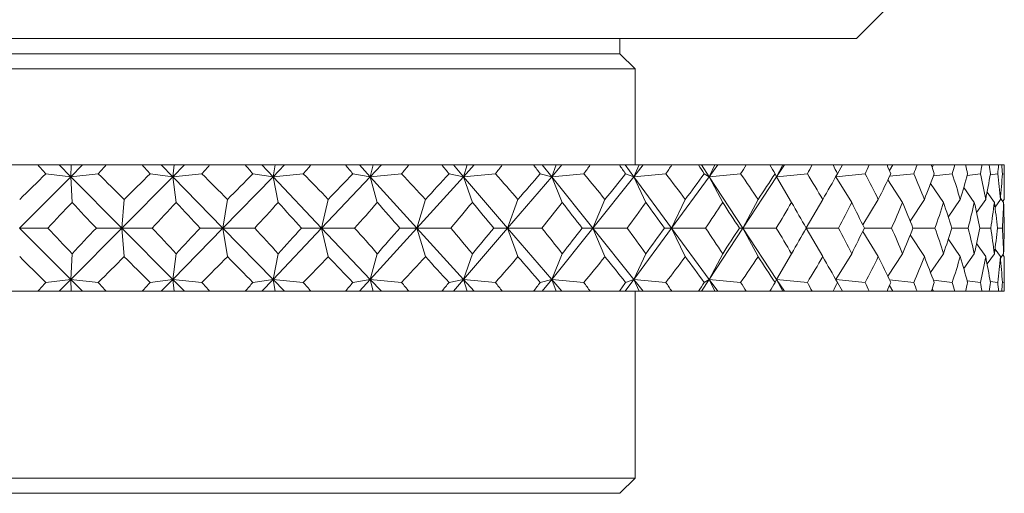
# Model space of a CAD drawing. Header units: inches. Extents: x 1.1 to 19.5, y 1.4 to 16.5.
# Tile 17 of 26: x 11.849 to 12.823, y 11.726 to 12.195. Entities that reach past the tile are written whole.
import ezdxf

# ---------------------------------------------------------------- set-up
doc = ezdxf.new("R2010")
doc.units = ezdxf.units.IN
doc.header["$MEASUREMENT"] = 0

msp = doc.modelspace()

# ---------------------------------------------------------------- linework, layer by layer
at = {"color": 7, "linetype": 'Continuous', "lineweight": 15}
for p, q in [((12.67626, 12.1763), (12.70751, 12.20755)), ((12.67626, 12.1763), (10.98876, 12.1763)), ((12.44251, 12.1613), (12.44251, 12.1763)), ((12.44251, 12.1613), (11.22251, 12.1613)), ((12.45751, 12.1463), (12.44251, 12.1613)), ((12.45751, 12.1463), (11.20751, 12.1463)), ((12.45751, 12.0513), (12.45751, 12.1463)), ((11.83092, 12.0513), (11.86695, 12.0513)), ((11.88786, 12.0513), (11.86695, 12.0513)), ((11.88786, 12.0513), (11.89944, 12.03964)), ((11.89998, 12.0513), (11.88786, 12.0513)), ((11.9111, 12.0513), (11.89944, 12.03964)), ((11.89944, 12.03964), (11.89998, 12.0513)), ((11.9111, 12.0513), (11.89998, 12.0513)), ((11.93441, 12.0513), (11.9111, 12.0513)), ((11.93441, 12.0513), (11.97018, 12.0513)), ((11.98899, 12.0513), (11.97018, 12.0513)), ((11.98899, 12.0513), (12.00036, 12.03964)), ((12.00174, 12.0513), (11.98899, 12.0513)), ((12.01194, 12.0513), (12.00036, 12.03964)), ((12.00036, 12.03964), (12.00174, 12.0513)), ((12.01194, 12.0513), (12.00174, 12.0513)), ((12.03679, 12.0513), (12.01194, 12.0513)), ((12.03679, 12.0513), (12.07191, 12.0513)), ((12.08841, 12.0513), (12.07191, 12.0513)), ((12.08841, 12.0513), (12.09945, 12.03964)), ((12.10163, 12.0513), (12.08841, 12.0513)), ((12.11081, 12.0513), (12.09945, 12.03964)), ((12.09945, 12.03964), (12.10163, 12.0513)), ((12.11081, 12.0513), (12.10163, 12.0513)), ((12.13693, 12.0513), (12.11081, 12.0513)), ((12.13693, 12.0513), (12.17101, 12.0513)), ((12.18503, 12.0513), (12.17101, 12.0513)), ((12.18503, 12.0513), (12.19561, 12.03964)), ((12.19858, 12.0513), (12.18503, 12.0513)), ((12.20664, 12.0513), (12.19561, 12.03964)), ((12.19561, 12.03964), (12.19858, 12.0513)), ((12.20664, 12.0513), (12.19858, 12.0513)), ((12.23373, 12.0513), (12.20664, 12.0513)), ((12.23373, 12.0513), (12.2664, 12.0513)), ((12.27778, 12.0513), (12.2664, 12.0513)), ((12.27778, 12.0513), (12.28779, 12.03964)), ((12.29152, 12.0513), (12.27778, 12.0513)), ((12.28779, 12.03964), (12.29152, 12.0513)), ((12.29836, 12.0513), (12.28779, 12.03964)), ((12.29836, 12.0513), (12.29152, 12.0513)), ((12.32613, 12.0513), (12.29836, 12.0513)), ((12.32613, 12.0513), (12.35704, 12.0513)), ((12.36566, 12.0513), (12.35704, 12.0513)), ((12.36566, 12.0513), (12.37498, 12.03964)), ((12.37943, 12.0513), (12.36566, 12.0513)), ((12.37498, 12.03964), (12.37943, 12.0513)), ((12.38499, 12.0513), (12.37498, 12.03964)), ((12.38499, 12.0513), (12.37943, 12.0513)), ((12.41313, 12.0513), (12.38499, 12.0513)), ((12.41313, 12.0513), (12.44193, 12.0513)), ((12.44769, 12.0513), (12.44193, 12.0513)), ((12.44769, 12.0513), (12.45623, 12.03964)), ((12.46135, 12.0513), (12.44769, 12.0513)), ((12.45623, 12.03964), (12.46135, 12.0513)), ((12.46555, 12.0513), (12.45623, 12.03964)), ((12.46555, 12.0513), (12.46135, 12.0513)), ((12.49377, 12.0513), (12.46555, 12.0513)), ((12.49377, 12.0513), (12.52014, 12.0513)), ((12.52299, 12.0513), (12.52014, 12.0513)), ((12.52299, 12.0513), (12.53065, 12.03964)), ((12.53637, 12.0513), (12.52299, 12.0513)), ((12.53065, 12.03964), (12.53637, 12.0513)), ((12.53919, 12.0513), (12.53065, 12.03964)), ((12.53919, 12.0513), (12.53637, 12.0513)), ((12.56716, 12.0513), (12.53919, 12.0513)), ((12.56716, 12.0513), (12.59083, 12.0513)), ((12.60369, 12.0513), (12.59083, 12.0513)), ((12.59742, 12.03964), (12.60369, 12.0513)), ((12.60508, 12.0513), (12.59742, 12.03964)), ((12.60508, 12.0513), (12.60369, 12.0513)), ((12.6325, 12.0513), (12.60508, 12.0513)), ((12.6325, 12.0513), (12.6532, 12.0513)), ((12.66256, 12.0513), (12.6532, 12.0513)), ((12.65753, 12.04262), (12.66256, 12.0513)), ((12.68908, 12.0513), (12.66256, 12.0513)), ((12.68908, 12.0513), (12.70658, 12.0513)), ((12.71233, 12.0513), (12.70658, 12.0513)), ((12.70891, 12.04573), (12.71233, 12.0513)), ((12.73627, 12.0513), (12.71233, 12.0513)), ((12.73627, 12.0513), (12.75038, 12.0513)), ((12.75246, 12.0513), (12.75038, 12.0513)), ((12.7511, 12.04917), (12.75246, 12.0513)), ((12.77357, 12.0513), (12.75246, 12.0513)), ((12.77357, 12.0513), (12.78413, 12.0513)), ((12.80055, 12.0513), (12.78413, 12.0513)), ((12.80055, 12.0513), (12.80745, 12.0513)), ((12.81692, 12.0513), (12.80745, 12.0513)), ((12.81692, 12.0513), (12.82009, 12.0513)), ((12.82251, 12.0513), (12.82009, 12.0513)), ((12.82251, 12.03332), (12.82251, 12.0513)), ((11.89944, 12.03964), (11.84861, 11.9888)), ((11.87484, 12.04251), (11.89944, 12.03964)), ((11.92656, 12.04251), (11.89944, 12.03964)), ((11.89944, 12.03964), (11.90072, 12.01425)), ((11.89944, 12.03964), (11.9499, 11.9888)), ((12.00036, 12.03964), (11.9499, 11.9888)), ((11.978, 12.04251), (12.00036, 12.03964)), ((12.02906, 12.04251), (12.00036, 12.03964)), ((12.00036, 12.03964), (12.00359, 12.01425)), ((12.00036, 12.03964), (12.0499, 11.9888)), ((12.09945, 12.03964), (12.0499, 11.9888)), ((12.07956, 12.04251), (12.09945, 12.03964)), ((12.12941, 12.04251), (12.09945, 12.03964)), ((12.09945, 12.03964), (12.10458, 12.01425)), ((12.09945, 12.03964), (12.14753, 11.9888)), ((12.19561, 12.03964), (12.14753, 11.9888)), ((12.17841, 12.04251), (12.19561, 12.03964)), ((12.2265, 12.04251), (12.19561, 12.03964)), ((12.19561, 12.03964), (12.20258, 12.01425)), ((12.19561, 12.03964), (12.2417, 11.9888)), ((12.28779, 12.03964), (12.2417, 11.9888)), ((12.27348, 12.04251), (12.28779, 12.03964)), ((12.31928, 12.04251), (12.28779, 12.03964)), ((12.28779, 12.03964), (12.29654, 12.01425)), ((12.28779, 12.03964), (12.33138, 11.9888)), ((12.37498, 12.03964), (12.33138, 11.9888)), ((12.36372, 12.04251), (12.37498, 12.03964)), ((12.40672, 12.04251), (12.37498, 12.03964)), ((12.37498, 12.03964), (12.38541, 12.01425)), ((12.37498, 12.03964), (12.41561, 11.9888)), ((12.45623, 12.03964), (12.41561, 11.9888)), ((12.44813, 12.04251), (12.45623, 12.03964)), ((12.48787, 12.04251), (12.45623, 12.03964)), ((12.45623, 12.03964), (12.46822, 12.01425)), ((12.45623, 12.03964), (12.49344, 11.9888)), ((12.53065, 12.03964), (12.49344, 11.9888)), ((12.5258, 12.04251), (12.53065, 12.03964)), ((12.56185, 12.04251), (12.53065, 12.03964)), ((12.53065, 12.03964), (12.54407, 12.01425)), ((12.53065, 12.03964), (12.56403, 11.9888)), ((12.59742, 12.03964), (12.56403, 11.9888)), ((12.59588, 12.04251), (12.59742, 12.03964)), ((12.62783, 12.04251), (12.59742, 12.03964)), ((12.59742, 12.03964), (12.61212, 12.01425)), ((12.65587, 12.03953), (12.67163, 12.01425)), ((12.6851, 12.04251), (12.65594, 12.03965)), ((12.70731, 12.0364), (12.72195, 12.01425)), ((12.73302, 12.04251), (12.70907, 12.04004)), ((12.77109, 12.04251), (12.75253, 12.04047)), ((12.79886, 12.04251), (12.78584, 12.04096)), ((12.81605, 12.04251), (12.80862, 12.04153)), ((12.82247, 12.04251), (12.8206, 12.04223)), ((12.74963, 12.03291), (12.76252, 12.01425)), ((12.78244, 12.02892), (12.7929, 12.01425)), ((12.80551, 12.02421), (12.81276, 12.01425)), ((11.9499, 11.9888), (11.95232, 12.01708)), ((12.0499, 11.9888), (12.05438, 12.01708)), ((12.14753, 11.9888), (12.15402, 12.01708)), ((12.2417, 11.9888), (12.25013, 12.01708)), ((12.33138, 11.9888), (12.34167, 12.01708)), ((12.41561, 11.9888), (12.42763, 12.01708)), ((12.49344, 11.9888), (12.50707, 12.01708)), ((12.56403, 11.9888), (12.57912, 12.01708)), ((12.62668, 11.98891), (12.64298, 12.01708)), ((12.68254, 11.99212), (12.69797, 12.01708)), ((12.72952, 11.99562), (12.74348, 12.01708)), ((12.76716, 11.99956), (12.77901, 12.01708)), ((12.79516, 12.00412), (12.80416, 12.01708)), ((12.81336, 12.00955), (12.81867, 12.01708)), ((12.81879, 12.01845), (12.82188, 12.01425)), ((12.82111, 12.01529), (12.82238, 12.01708)), ((11.89944, 11.93796), (11.84861, 11.9888)), ((11.84861, 11.9888), (11.87666, 11.9888)), ((11.89944, 11.93796), (11.9499, 11.9888)), ((11.9499, 11.9888), (11.92474, 11.9888)), ((11.9499, 11.9888), (11.95232, 11.96052)), ((12.00036, 11.93796), (11.9499, 11.9888)), ((11.9499, 11.9888), (11.9798, 11.9888)), ((12.00036, 11.93796), (12.0499, 11.9888)), ((12.0499, 11.9888), (12.02727, 11.9888)), ((12.0499, 11.9888), (12.05438, 11.96052)), ((12.09945, 11.93796), (12.0499, 11.9888)), ((12.0499, 11.9888), (12.08133, 11.9888)), ((12.09945, 11.93796), (12.14753, 11.9888)), ((12.14753, 11.9888), (12.12766, 11.9888)), ((12.14753, 11.9888), (12.15402, 11.96052)), ((12.19561, 11.93796), (12.14753, 11.9888)), ((12.14753, 11.9888), (12.18013, 11.9888)), ((12.19561, 11.93796), (12.2417, 11.9888)), ((12.2417, 11.9888), (12.22482, 11.9888)), ((12.2417, 11.9888), (12.25013, 11.96052)), ((12.28779, 11.93796), (12.2417, 11.9888)), ((12.2417, 11.9888), (12.27512, 11.9888)), ((12.28779, 11.93796), (12.33138, 11.9888)), ((12.33138, 11.9888), (12.31769, 11.9888)), ((12.33138, 11.9888), (12.34167, 11.96052)), ((12.37498, 11.93796), (12.33138, 11.9888)), ((12.33138, 11.9888), (12.36526, 11.9888)), ((12.37498, 11.93796), (12.41561, 11.9888)), ((12.41561, 11.9888), (12.40523, 11.9888)), ((12.41561, 11.9888), (12.42763, 11.96052)), ((12.45623, 11.93796), (12.41561, 11.9888)), ((12.41561, 11.9888), (12.44956, 11.9888)), ((12.45623, 11.93796), (12.49344, 11.9888)), ((12.49344, 11.9888), (12.4865, 11.9888)), ((12.49344, 11.9888), (12.50707, 11.96052)), ((12.53065, 11.93796), (12.49344, 11.9888)), ((12.49344, 11.9888), (12.5271, 11.9888)), ((12.53065, 11.93796), (12.56403, 11.9888)), ((12.56403, 11.9888), (12.56061, 11.9888)), ((12.56403, 11.9888), (12.57912, 11.96052)), ((12.59742, 11.93796), (12.56403, 11.9888)), ((12.56403, 11.9888), (12.59704, 11.9888)), ((12.62668, 11.98869), (12.64298, 11.96052)), ((12.62674, 11.9888), (12.65859, 11.9888)), ((12.68254, 11.98548), (12.69797, 11.96052)), ((12.68417, 11.9888), (12.7111, 11.9888)), ((12.73226, 11.9888), (12.75398, 11.9888)), ((12.7705, 11.9888), (12.78677, 11.9888)), ((12.79846, 11.9888), (12.8091, 11.9888)), ((12.81584, 11.9888), (12.82073, 11.9888)), ((12.72952, 11.98198), (12.74348, 11.96052)), ((12.76716, 11.97804), (12.77901, 11.96052)), ((12.79516, 11.97348), (12.80416, 11.96052)), ((12.81336, 11.96805), (12.81867, 11.96052)), ((11.90072, 11.96335), (11.89944, 11.93796)), ((12.00359, 11.96335), (12.00036, 11.93796)), ((12.10458, 11.96335), (12.09945, 11.93796)), ((12.20258, 11.96335), (12.19561, 11.93796)), ((12.29654, 11.96335), (12.28779, 11.93796)), ((12.38541, 11.96335), (12.37498, 11.93796)), ((12.46822, 11.96335), (12.45623, 11.93796)), ((12.54407, 11.96335), (12.53065, 11.93796)), ((12.61212, 11.96335), (12.59742, 11.93796)), ((12.67163, 11.96335), (12.65587, 11.93807)), ((12.72195, 11.96335), (12.70731, 11.9412)), ((12.76252, 11.96335), (12.74963, 11.94469)), ((12.7929, 11.96335), (12.78244, 11.94868)), ((12.81276, 11.96335), (12.80551, 11.95339)), ((12.82188, 11.96335), (12.81879, 11.95915)), ((12.82111, 11.96231), (12.82238, 11.96052)), ((11.89944, 11.93796), (11.87484, 11.93509)), ((11.88786, 11.9263), (11.89944, 11.93796)), ((11.89944, 11.93796), (11.92656, 11.93509)), ((11.9111, 11.9263), (11.89944, 11.93796)), ((11.89998, 11.9263), (11.89944, 11.93796)), ((12.00036, 11.93796), (11.978, 11.93509)), ((11.98899, 11.9263), (12.00036, 11.93796)), ((12.00036, 11.93796), (12.02906, 11.93509)), ((12.01194, 11.9263), (12.00036, 11.93796)), ((12.00174, 11.9263), (12.00036, 11.93796)), ((12.09945, 11.93796), (12.07956, 11.93509)), ((12.08841, 11.9263), (12.09945, 11.93796)), ((12.09945, 11.93796), (12.12941, 11.93509)), ((12.11081, 11.9263), (12.09945, 11.93796)), ((12.10163, 11.9263), (12.09945, 11.93796)), ((12.19561, 11.93796), (12.17841, 11.93509)), ((12.18503, 11.9263), (12.19561, 11.93796)), ((12.19561, 11.93796), (12.2265, 11.93509)), ((12.20664, 11.9263), (12.19561, 11.93796)), ((12.19858, 11.9263), (12.19561, 11.93796)), ((12.28779, 11.93796), (12.27348, 11.93509)), ((12.27778, 11.9263), (12.28779, 11.93796)), ((12.29152, 11.9263), (12.28779, 11.93796)), ((12.29836, 11.9263), (12.28779, 11.93796)), ((12.28779, 11.93796), (12.31928, 11.93509)), ((12.37498, 11.93796), (12.36372, 11.93509)), ((12.36566, 11.9263), (12.37498, 11.93796)), ((12.37943, 11.9263), (12.37498, 11.93796)), ((12.38499, 11.9263), (12.37498, 11.93796)), ((12.37498, 11.93796), (12.40672, 11.93509)), ((12.44769, 11.9263), (12.45623, 11.93796)), ((12.45623, 11.93796), (12.44813, 11.93509)), ((12.46135, 11.9263), (12.45623, 11.93796)), ((12.46555, 11.9263), (12.45623, 11.93796)), ((12.45623, 11.93796), (12.48787, 11.93509)), ((12.52299, 11.9263), (12.53065, 11.93796)), ((12.53065, 11.93796), (12.5258, 11.93509)), ((12.53637, 11.9263), (12.53065, 11.93796)), ((12.53919, 11.9263), (12.53065, 11.93796)), ((12.53065, 11.93796), (12.56185, 11.93509)), ((12.59742, 11.93796), (12.59588, 11.93509)), ((12.60369, 11.9263), (12.59742, 11.93796)), ((12.60508, 11.9263), (12.59742, 11.93796)), ((12.59742, 11.93796), (12.62783, 11.93509)), ((12.65594, 11.93795), (12.6851, 11.93509)), ((12.70907, 11.93756), (12.73302, 11.93509)), ((12.75253, 11.93713), (12.77109, 11.93509)), ((12.78584, 11.93664), (12.79886, 11.93509)), ((12.82251, 11.9263), (12.82251, 11.94428)), ((12.66256, 11.9263), (12.65753, 11.93498)), ((12.71233, 11.9263), (12.70891, 11.93187)), ((12.75246, 11.9263), (12.7511, 11.92843)), ((12.80862, 11.93607), (12.81605, 11.93509)), ((12.8206, 11.93537), (12.82247, 11.93509)), ((11.83092, 11.9263), (11.86695, 11.9263)), ((11.88786, 11.9263), (11.86695, 11.9263)), ((11.89998, 11.9263), (11.88786, 11.9263)), ((11.9111, 11.9263), (11.89998, 11.9263)), ((11.93441, 11.9263), (11.9111, 11.9263)), ((11.93441, 11.9263), (11.97018, 11.9263)), ((11.98899, 11.9263), (11.97018, 11.9263)), ((12.00174, 11.9263), (11.98899, 11.9263)), ((12.01194, 11.9263), (12.00174, 11.9263)), ((12.03679, 11.9263), (12.01194, 11.9263)), ((12.03679, 11.9263), (12.07191, 11.9263)), ((12.08841, 11.9263), (12.07191, 11.9263)), ((12.10163, 11.9263), (12.08841, 11.9263)), ((12.11081, 11.9263), (12.10163, 11.9263)), ((12.13693, 11.9263), (12.11081, 11.9263)), ((12.13693, 11.9263), (12.17101, 11.9263)), ((12.18503, 11.9263), (12.17101, 11.9263)), ((12.19858, 11.9263), (12.18503, 11.9263)), ((12.20664, 11.9263), (12.19858, 11.9263)), ((12.23373, 11.9263), (12.20664, 11.9263)), ((12.23373, 11.9263), (12.2664, 11.9263)), ((12.27778, 11.9263), (12.2664, 11.9263)), ((12.29152, 11.9263), (12.27778, 11.9263)), ((12.29836, 11.9263), (12.29152, 11.9263)), ((12.32613, 11.9263), (12.29836, 11.9263)), ((12.32613, 11.9263), (12.35704, 11.9263)), ((12.36566, 11.9263), (12.35704, 11.9263)), ((12.37943, 11.9263), (12.36566, 11.9263)), ((12.38499, 11.9263), (12.37943, 11.9263)), ((12.41313, 11.9263), (12.38499, 11.9263)), ((12.41313, 11.9263), (12.44193, 11.9263)), ((12.44769, 11.9263), (12.44193, 11.9263)), ((12.46135, 11.9263), (12.44769, 11.9263)), ((12.45751, 11.7413), (12.45751, 11.9263)), ((12.46555, 11.9263), (12.46135, 11.9263)), ((12.49377, 11.9263), (12.46555, 11.9263)), ((12.49377, 11.9263), (12.52014, 11.9263)), ((12.52299, 11.9263), (12.52014, 11.9263)), ((12.53637, 11.9263), (12.52299, 11.9263)), ((12.53919, 11.9263), (12.53637, 11.9263)), ((12.56716, 11.9263), (12.53919, 11.9263)), ((12.56716, 11.9263), (12.59083, 11.9263)), ((12.60369, 11.9263), (12.59083, 11.9263)), ((12.60508, 11.9263), (12.60369, 11.9263)), ((12.6325, 11.9263), (12.60508, 11.9263)), ((12.6325, 11.9263), (12.6532, 11.9263)), ((12.66256, 11.9263), (12.6532, 11.9263)), ((12.68908, 11.9263), (12.66256, 11.9263)), ((12.68908, 11.9263), (12.70658, 11.9263)), ((12.71233, 11.9263), (12.70658, 11.9263)), ((12.73627, 11.9263), (12.71233, 11.9263)), ((12.73627, 11.9263), (12.75038, 11.9263)), ((12.75246, 11.9263), (12.75038, 11.9263)), ((12.77357, 11.9263), (12.75246, 11.9263)), ((12.77357, 11.9263), (12.78413, 11.9263)), ((12.80055, 11.9263), (12.78413, 11.9263)), ((12.80055, 11.9263), (12.80745, 11.9263)), ((12.81692, 11.9263), (12.80745, 11.9263)), ((12.81692, 11.9263), (12.82009, 11.9263)), ((12.82251, 11.9263), (12.82009, 11.9263)), ((11.20751, 11.7413), (12.45751, 11.7413)), ((12.44251, 11.7263), (12.45751, 11.7413)), ((12.44251, 11.7263), (11.22251, 11.7263))]:
    msp.add_line(p, q, dxfattribs=at)
for centre, major_axis, ratio, start_param, end_param in [((11.83251, 13.36059), (-0.77669, 1.6914), 0.362947, 2.274447, 2.28242), ((11.83251, 13.36059), (0.68825, 1.69006), 0.421062, 4.005439, 4.013412), ((11.83251, 13.36059), (-0.83094, 1.69429), 0.317644, 2.285052, 2.293025), ((11.83251, 13.36059), (0.60575, 1.69165), 0.462889, 3.999879, 4.007852), ((11.83251, 13.36059), (-0.87572, 1.69812), 0.271924, 2.300271, 2.308244), ((11.83251, 13.36059), (0.50762, 1.69575), 0.501228, 3.984548, 3.992521), ((11.83251, 13.36059), (-0.91213, 1.70228), 0.226092, 2.319035, 2.327008), ((11.83251, 13.36059), (0.39204, 1.7019), 0.53415, 3.958047, 3.96602), ((11.83251, 13.36059), (-0.94098, 1.70632), 0.180314, 2.340482, 2.348455), ((11.83251, 13.36059), (0.25884, 1.70861), 0.559264, 3.920141, 3.928114), ((11.83251, 13.36059), (-0.96285, 1.70982), 0.13466, 2.363907, 2.37188), ((11.83251, 13.36059), (0.11115, 1.71354), 0.574098, 3.872841, 3.880814), ((11.83251, 13.36059), (-0.97816, 1.71251), 0.08914, 2.388722, 2.396695), ((11.83251, 13.36059), (-0.04367, 1.71455), 0.576851, 3.820928, 3.828901), ((11.83251, 13.36059), (-0.98716, 1.71419), 0.043729, 2.414417, 2.42239), ((11.83251, 13.36059), (-0.19561, 1.71114), 0.567156, 3.770874, 3.778847), ((11.83251, 13.36059), (-0.99, 1.71473), 0.001626, 3.83468, 3.842653), ((11.83251, 13.36059), (-0.33579, 1.70489), 0.546259, 3.728441, 3.736414), ((11.83251, 13.36059), (-0.98672, 1.7141), 0.046982, 3.80858, 3.816553), ((11.83251, 13.36059), (-0.45922, 1.69825), 0.516444, 3.696866, 3.704839), ((11.83251, 13.36059), (-0.97727, 1.71235), 0.0924, 3.782933, 3.790906), ((11.83251, 13.36059), (-0.56483, 1.69314), 0.480208, 3.676772, 3.684745), ((11.83251, 13.36059), (-0.96151, 1.70959), 0.137928, 3.7582, 3.766173), ((11.83251, 13.36059), (-0.65391, 1.69045), 0.439706, 3.667141, 3.675114), ((11.83251, 13.36059), (-0.93915, 1.70604), 0.183592, 3.734896, 3.742869), ((11.83251, 13.36059), (-0.72858, 1.69021), 0.396562, 3.666313, 3.674286), ((11.83251, 13.36059), (-0.90977, 1.70198), 0.229378, 3.713617, 3.72159), ((11.83251, 13.36059), (-0.79094, 1.69199), 0.351901, 3.672579, 3.680552), ((11.83251, 13.36059), (-0.8728, 1.69782), 0.275208, 3.695076, 3.703049), ((11.83251, 13.36059), (-0.84275, 1.69517), 0.306457, 3.684427, 3.6924), ((11.83251, 10.61701), (0.71149, 1.69006), 0.407318, 0.759129, 0.785302), ((11.83251, 10.61701), (-0.60575, 1.69165), 0.462889, 5.503445, 5.529619), ((11.83251, 10.61701), (0.77669, 1.6914), 0.362947, 0.754453, 0.780626), ((11.83251, 10.61701), (-0.50762, 1.69575), 0.501228, 5.518776, 5.544949), ((11.83251, 10.61701), (0.83094, 1.69429), 0.317644, 0.743848, 0.770021), ((11.83251, 10.61701), (-0.39204, 1.7019), 0.53415, 5.545277, 5.57145), ((11.83251, 10.61701), (0.87572, 1.69812), 0.271924, 0.728629, 0.754802), ((11.83251, 10.61701), (-0.25884, 1.70861), 0.559264, 5.583183, 5.609357), ((11.83251, 10.61701), (0.91213, 1.70228), 0.226092, 0.709865, 0.736038), ((11.83251, 10.61701), (-0.11115, 1.71354), 0.574098, 5.630484, 5.656657), ((11.83251, 10.61701), (0.94098, 1.70632), 0.180314, 0.688418, 0.714591), ((11.83251, 10.61701), (0.04367, 1.71455), 0.576851, 5.682396, 5.708569), ((11.83251, 10.61701), (0.96285, 1.70982), 0.13466, 0.664993, 0.691166), ((11.83251, 10.61701), (0.19561, 1.71114), 0.567156, 5.73245, 5.758624), ((11.83251, 10.61701), (0.97816, 1.71251), 0.08914, 0.640178, 0.666351), ((11.83251, 10.61701), (0.33579, 1.70489), 0.546259, 5.774884, 5.801057), ((11.83251, 10.61701), (0.98716, 1.71419), 0.043729, 0.614483, 0.640657), ((11.83251, 10.61701), (0.45922, 1.69825), 0.516444, 5.806458, 5.832631), ((11.83251, 10.61701), (0.99, 1.71473), 0.001626, 5.668644, 5.694817), ((11.83251, 10.61701), (0.56483, 1.69314), 0.480208, 5.826553, 5.852726), ((11.83251, 10.61701), (0.98672, 1.7141), 0.046982, 5.694744, 5.720917), ((11.83251, 10.61701), (0.65391, 1.69045), 0.439706, 5.836184, 5.862357), ((11.83251, 10.61701), (0.97727, 1.71235), 0.0924, 5.720391, 5.746565), ((11.83251, 10.61701), (0.72858, 1.69021), 0.396562, 5.837011, 5.863184), ((11.83251, 10.61701), (0.96151, 1.70959), 0.137928, 5.745124, 5.771297), ((11.83251, 10.61701), (0.79094, 1.69199), 0.351901, 5.830745, 5.856919), ((11.83251, 10.61701), (0.93915, 1.70604), 0.183592, 5.768428, 5.794601), ((11.83251, 10.61701), (0.84275, 1.69517), 0.306457, 5.818897, 5.84507), ((11.83251, 10.61701), (0.90977, 1.70198), 0.229378, 5.789708, 5.815881), ((11.83251, 10.61701), (0.88538, 1.69913), 0.260688, 5.802719, 5.828892), ((11.83251, 13.36059), (0.68825, 1.69006), 0.421062, 3.954911, 3.979252), ((11.83251, 13.36059), (-0.77669, 1.6914), 0.362947, 2.308607, 2.332948), ((11.83251, 13.36059), (0.60575, 1.69165), 0.462889, 3.949351, 3.973693), ((11.83251, 13.36059), (-0.83094, 1.69429), 0.317644, 2.319212, 2.343553), ((11.83251, 13.36059), (0.50762, 1.69575), 0.501228, 3.934021, 3.958362), ((11.83251, 13.36059), (-0.87572, 1.69812), 0.271924, 2.334431, 2.358772), ((11.83251, 13.36059), (0.39204, 1.7019), 0.53415, 3.90752, 3.931861), ((11.83251, 13.36059), (-0.91213, 1.70228), 0.226092, 2.353195, 2.377536), ((11.83251, 13.36059), (0.25884, 1.70861), 0.559264, 3.869613, 3.893955), ((11.83251, 13.36059), (-0.94098, 1.70632), 0.180314, 2.374642, 2.398983), ((11.83251, 13.36059), (0.11115, 1.71354), 0.574098, 3.822313, 3.846654), ((11.83251, 13.36059), (-0.96285, 1.70982), 0.13466, 2.398067, 2.422408), ((11.83251, 13.36059), (-0.04367, 1.71455), 0.576851, 3.7704, 3.794742), ((11.83251, 13.36059), (-0.97816, 1.71251), 0.08914, 2.422881, 2.447223), ((11.83251, 13.36059), (-0.19561, 1.71114), 0.567156, 3.720346, 3.744687), ((11.83251, 13.36059), (-0.98716, 1.71419), 0.043729, 2.448576, 2.472917), ((11.83251, 13.36059), (-0.33579, 1.70489), 0.546259, 3.677913, 3.702254), ((11.83251, 13.36059), (-0.99, 1.71473), 0.001626, 3.784152, 3.808494), ((11.83251, 13.36059), (-0.45922, 1.69825), 0.516444, 3.646338, 3.67068), ((11.83251, 13.36059), (-0.98672, 1.7141), 0.046982, 3.758052, 3.782394), ((11.83251, 13.36059), (-0.56483, 1.69314), 0.480208, 3.626244, 3.650585), ((11.83251, 13.36059), (-0.97727, 1.71235), 0.0924, 3.732405, 3.756746), ((11.83251, 13.36059), (-0.65391, 1.69045), 0.439706, 3.616613, 3.640954), ((11.83251, 13.36059), (-0.96151, 1.70959), 0.137928, 3.707672, 3.732014), ((11.83251, 13.36059), (-0.72858, 1.69021), 0.396562, 3.615786, 3.640127), ((11.83251, 13.36059), (-0.93915, 1.70604), 0.183592, 3.684368, 3.70871), ((11.83251, 13.36059), (-0.79094, 1.69199), 0.351901, 3.622051, 3.646393), ((11.83251, 13.36059), (-0.90977, 1.70198), 0.229378, 3.663089, 3.68743), ((11.83251, 13.36059), (-0.84275, 1.69517), 0.306457, 3.633899, 3.658241), ((11.83251, 13.36059), (-0.8728, 1.69782), 0.275208, 3.644548, 3.668889), ((11.83251, 10.61701), (-0.68825, 1.69006), 0.421062, 5.445526, 5.469867), ((11.83251, 10.61701), (0.77669, 1.6914), 0.362947, 0.808645, 0.832986), ((11.83251, 10.61701), (-0.60575, 1.69165), 0.462889, 5.451085, 5.475427), ((11.83251, 10.61701), (0.83094, 1.69429), 0.317644, 0.798039, 0.822381), ((11.83251, 10.61701), (-0.50762, 1.69575), 0.501228, 5.466416, 5.490757), ((11.83251, 10.61701), (0.87572, 1.69812), 0.271924, 0.782821, 0.807162), ((11.83251, 10.61701), (-0.39204, 1.7019), 0.53415, 5.492917, 5.517258), ((11.83251, 10.61701), (0.91213, 1.70228), 0.226092, 0.764057, 0.788398), ((11.83251, 10.61701), (-0.25884, 1.70861), 0.559264, 5.530823, 5.555165), ((11.83251, 10.61701), (0.94098, 1.70632), 0.180314, 0.74261, 0.766951), ((11.83251, 10.61701), (-0.11115, 1.71354), 0.574098, 5.578124, 5.602465), ((11.83251, 10.61701), (0.96285, 1.70982), 0.13466, 0.719184, 0.743526), ((11.83251, 10.61701), (0.04367, 1.71455), 0.576851, 5.630036, 5.654377), ((11.83251, 10.61701), (0.97816, 1.71251), 0.08914, 0.69437, 0.718711), ((11.83251, 10.61701), (0.19561, 1.71114), 0.567156, 5.680091, 5.704432), ((11.83251, 10.61701), (0.98716, 1.71419), 0.043729, 0.668675, 0.693016), ((11.83251, 10.61701), (0.33579, 1.70489), 0.546259, 5.722524, 5.746865), ((11.83251, 10.61701), (0.99, 1.71473), 0.001626, 5.616284, 5.640626), ((11.83251, 10.61701), (0.45922, 1.69825), 0.516444, 5.754098, 5.778439), ((11.83251, 10.61701), (0.98672, 1.7141), 0.046982, 5.642384, 5.666725), ((11.83251, 10.61701), (0.56483, 1.69314), 0.480208, 5.774193, 5.798534), ((11.83251, 10.61701), (0.97727, 1.71235), 0.0924, 5.668032, 5.692373), ((11.83251, 10.61701), (0.65391, 1.69045), 0.439706, 5.783824, 5.808165), ((11.83251, 10.61701), (0.96151, 1.70959), 0.137928, 5.692764, 5.717105), ((11.83251, 10.61701), (0.72858, 1.69021), 0.396562, 5.784651, 5.808992), ((11.83251, 10.61701), (0.93915, 1.70604), 0.183592, 5.716068, 5.74041), ((11.83251, 10.61701), (0.79094, 1.69199), 0.351901, 5.778385, 5.802727), ((11.83251, 10.61701), (0.90977, 1.70198), 0.229378, 5.737348, 5.761689), ((11.83251, 10.61701), (0.84275, 1.69517), 0.306457, 5.766537, 5.790879), ((11.83251, 10.61701), (0.8728, 1.69782), 0.275208, 5.755889, 5.78023), ((11.83251, 13.36059), (-0.71149, 1.69006), 0.407318, 2.356291, 2.382464), ((11.83251, 13.36059), (0.60575, 1.69165), 0.462889, 3.895159, 3.921333), ((11.83251, 13.36059), (-0.77669, 1.6914), 0.362947, 2.360967, 2.38714), ((11.83251, 13.36059), (0.50762, 1.69575), 0.501228, 3.879829, 3.906002), ((11.83251, 13.36059), (-0.83094, 1.69429), 0.317644, 2.371572, 2.397745), ((11.83251, 13.36059), (0.39204, 1.7019), 0.53415, 3.853328, 3.879501), ((11.83251, 13.36059), (-0.87572, 1.69812), 0.271924, 2.386791, 2.412964), ((11.83251, 13.36059), (0.25884, 1.70861), 0.559264, 3.815421, 3.841595), ((11.83251, 13.36059), (-0.91213, 1.70228), 0.226092, 2.405555, 2.431728), ((11.83251, 13.36059), (0.11115, 1.71354), 0.574098, 3.768121, 3.794294), ((11.83251, 13.36059), (-0.94098, 1.70632), 0.180314, 2.427002, 2.453175), ((11.83251, 13.36059), (-0.04367, 1.71455), 0.576851, 3.716209, 3.742382), ((11.83251, 13.36059), (-0.96285, 1.70982), 0.13466, 2.450427, 2.4766), ((11.83251, 13.36059), (-0.19561, 1.71114), 0.567156, 3.666154, 3.692328), ((11.83251, 13.36059), (-0.97816, 1.71251), 0.08914, 2.475241, 2.501415), ((11.83251, 13.36059), (-0.33579, 1.70489), 0.546259, 3.623721, 3.649894), ((11.83251, 13.36059), (-0.98716, 1.71419), 0.043729, 2.500936, 2.527109), ((11.83251, 13.36059), (-0.45922, 1.69825), 0.516444, 3.592147, 3.61832), ((11.83251, 13.36059), (-0.99, 1.71473), 0.001626, 3.72996, 3.756134), ((11.83251, 13.36059), (-0.56483, 1.69314), 0.480208, 3.572052, 3.598225), ((11.83251, 13.36059), (-0.98672, 1.7141), 0.046982, 3.703861, 3.730034), ((11.83251, 13.36059), (-0.65391, 1.69045), 0.439706, 3.562421, 3.588594), ((11.83251, 13.36059), (-0.97727, 1.71235), 0.0924, 3.678213, 3.704387), ((11.83251, 13.36059), (-0.72858, 1.69021), 0.396562, 3.561594, 3.587767), ((11.83251, 13.36059), (-0.96151, 1.70959), 0.137928, 3.653481, 3.679654), ((11.83251, 13.36059), (-0.79094, 1.69199), 0.351901, 3.567859, 3.594033), ((11.83251, 13.36059), (-0.93915, 1.70604), 0.183592, 3.630176, 3.65635), ((11.83251, 13.36059), (-0.84275, 1.69517), 0.306457, 3.579708, 3.605881), ((11.83251, 13.36059), (-0.90977, 1.70198), 0.229378, 3.608897, 3.63507), ((11.83251, 13.36059), (-0.88538, 1.69913), 0.260688, 3.595886, 3.622059), ((11.83251, 10.61701), (0.77669, 1.6914), 0.362947, 0.859172, 0.867145), ((11.83251, 10.61701), (-0.68825, 1.69006), 0.421062, 5.411366, 5.419339), ((11.83251, 10.61701), (0.83094, 1.69429), 0.317644, 0.848567, 0.85654), ((11.83251, 10.61701), (-0.60575, 1.69165), 0.462889, 5.416926, 5.424899), ((11.83251, 10.61701), (0.87572, 1.69812), 0.271924, 0.833349, 0.841322), ((11.83251, 10.61701), (-0.50762, 1.69575), 0.501228, 5.432257, 5.44023), ((11.83251, 10.61701), (0.91213, 1.70228), 0.226092, 0.814584, 0.822557), ((11.83251, 10.61701), (-0.39204, 1.7019), 0.53415, 5.458758, 5.466731), ((11.83251, 10.61701), (0.94098, 1.70632), 0.180314, 0.793137, 0.80111), ((11.83251, 10.61701), (-0.25884, 1.70861), 0.559264, 5.496664, 5.504637), ((11.83251, 10.61701), (0.96285, 1.70982), 0.13466, 0.769712, 0.777685), ((11.83251, 10.61701), (-0.11115, 1.71354), 0.574098, 5.543964, 5.551937), ((11.83251, 10.61701), (0.97816, 1.71251), 0.08914, 0.744898, 0.752871), ((11.83251, 10.61701), (0.04367, 1.71455), 0.576851, 5.595877, 5.60385), ((11.83251, 10.61701), (0.98716, 1.71419), 0.043729, 0.719203, 0.727176), ((11.83251, 10.61701), (0.19561, 1.71114), 0.567156, 5.645931, 5.653904), ((11.83251, 10.61701), (0.99, 1.71473), 0.001626, 5.582125, 5.590098), ((11.83251, 10.61701), (0.33579, 1.70489), 0.546259, 5.688364, 5.696337), ((11.83251, 10.61701), (0.98672, 1.7141), 0.046982, 5.608225, 5.616198), ((11.83251, 10.61701), (0.45922, 1.69825), 0.516444, 5.719939, 5.727912), ((11.83251, 10.61701), (0.97727, 1.71235), 0.0924, 5.633872, 5.641845), ((11.83251, 10.61701), (0.56483, 1.69314), 0.480208, 5.740033, 5.748006), ((11.83251, 10.61701), (0.96151, 1.70959), 0.137928, 5.658605, 5.666578), ((11.83251, 10.61701), (0.65391, 1.69045), 0.439706, 5.749664, 5.757637), ((11.83251, 10.61701), (0.93915, 1.70604), 0.183592, 5.681909, 5.689882), ((11.83251, 10.61701), (0.72858, 1.69021), 0.396562, 5.750492, 5.758465), ((11.83251, 10.61701), (0.90977, 1.70198), 0.229378, 5.703188, 5.711161), ((11.83251, 10.61701), (0.79094, 1.69199), 0.351901, 5.744226, 5.752199), ((11.83251, 10.61701), (0.8728, 1.69782), 0.275208, 5.721729, 5.729702), ((11.83251, 10.61701), (0.84275, 1.69517), 0.306457, 5.732378, 5.740351)]:
    msp.add_ellipse(centre, major_axis=major_axis, ratio=ratio, start_param=start_param, end_param=end_param, dxfattribs=at)

doc.saveas('drawing.dxf')
